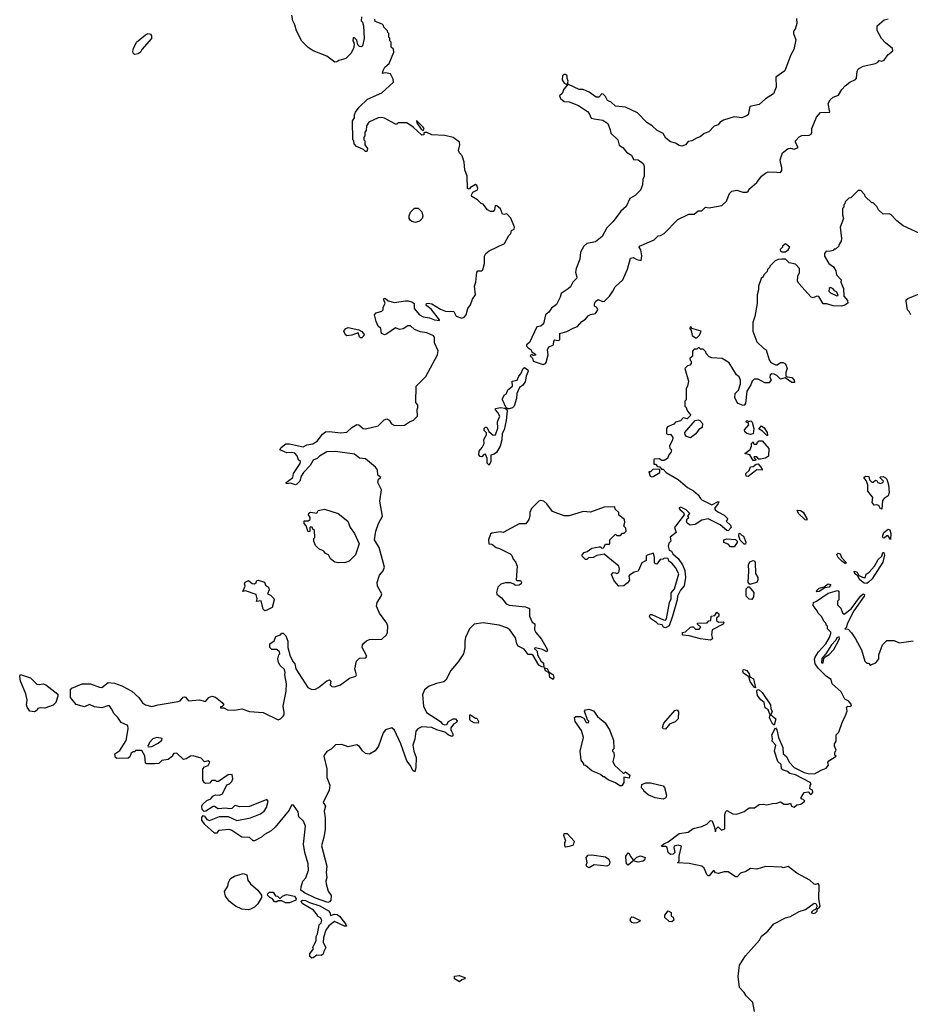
# Model space of a CAD drawing. Extents: x 1862350 to 2057294, y 212041 to 437318.
# Tile 242 of 256: x 2032638 to 2039763, y 330011 to 337885. Entities that reach past the tile are written whole.
import ezdxf

# ---------------------------------------------------------------- set-up
doc = ezdxf.new("R2010")
doc.units = 0

msp = doc.modelspace()

# ---------------------------------------------------------------- linework, layer by layer
at = {"layer": '0CON10XD'}
for points in [[(2035371.7, 337908.3), (2035370, 337875), (2035380, 337865), (2035387.5, 337835), (2035392.5, 337735), (2035380, 337675), (2035371.7, 337668.3), (2035355, 337670), (2035342.5, 337685), (2035335, 337720), (2035315, 337740), (2035305, 337740), (2035302.5, 337715), (2035311.7, 337701.7), (2035313.3, 337685), (2035307.5, 337655), (2035287.5, 337615), (2035247.5, 337575), (2035192.1, 337557.9), (2035175, 337546.7), (2035160, 337545), (2035093.6, 337593.6), (2034985, 337636.2), (2034945, 337663.3), (2034894.6, 337714.6), (2034852, 337795), (2034840, 337845), (2034823.3, 337875), (2034815, 337920)], [(2034842.9, 334482.9), (2034905, 334470), (2034935, 334485.8), (2034983.8, 334493.8), (2035018, 334515), (2035060.3, 334569.7), (2035085, 334588), (2035115, 334591.4), (2035205, 334580.6), (2035255, 334586.7), (2035296.2, 334625), (2035335, 334648), (2035350, 334645), (2035385, 334615.8), (2035405, 334614.3), (2035505, 334636), (2035553.6, 334686.4), (2035575, 334692.5), (2035593, 334683), (2035613.4, 334653.4), (2035635, 334639.2), (2035715, 334642.5), (2035755, 334670), (2035788.3, 334681.7), (2035802.5, 334695), (2035820, 334715), (2035817.5, 334765), (2035822.5, 334785), (2035821.7, 334801.7), (2035807.5, 334825), (2035810, 334955), (2035888.3, 335031.7), (2035980, 335205), (2035986.1, 335236.1), (2035955, 335300), (2035956.2, 335345), (2035947.3, 335357.3), (2035895, 335380), (2035845, 335388.8), (2035796.4, 335406.4), (2035765, 335436.7), (2035743, 335437), (2035705, 335413.8), (2035675, 335407.5), (2035645, 335420), (2035575, 335372), (2035555, 335366.2), (2035533.3, 335375), (2035526, 335415), (2035506.7, 335435), (2035490.4, 335470.5), (2035477.5, 335525), (2035489.3, 335540.7), (2035535, 335553.3), (2035546.2, 335563.8), (2035546.7, 335585), (2035562.5, 335615), (2035550, 335645), (2035553, 335657), (2035565, 335656.7), (2035585, 335637.5), (2035635, 335623.3), (2035725, 335636.7), (2035745, 335636.7), (2035780, 335625), (2035792.5, 335615), (2035793.8, 335575), (2035836.7, 335525), (2035865, 335508.8), (2035915, 335501.2), (2035955, 335484), (2035995, 335480), (2035997.5, 335485), (2035930.4, 335570.5), (2035895, 335596.7), (2035890, 335605), (2035893.3, 335615), (2035905, 335618.8), (2035935, 335613.3), (2036005, 335571.1), (2036043.8, 335555), (2036110.4, 335550.5), (2036130, 335515), (2036175, 335498), (2036193.3, 335505), (2036210, 335525), (2036223.3, 335575), (2036243.9, 335606.1), (2036259.3, 335650.7), (2036283.3, 335685), (2036277.5, 335755), (2036287.5, 335785), (2036294.1, 335865.9), (2036304.2, 335875.8), (2036335, 335876.7), (2036343.3, 335885), (2036355.8, 335935), (2036357.5, 335995), (2036366, 336015), (2036392.5, 336037.5), (2036515.9, 336094.1), (2036551.7, 336158.3), (2036567.5, 336175), (2036571.7, 336198.3), (2036595, 336210), (2036597.5, 336225), (2036567, 336297), (2036535, 336332.5), (2036515, 336326.7), (2036500.7, 336330.7), (2036485, 336372.5), (2036455, 336396.7), (2036441.7, 336398.3), (2036437.5, 336365), (2036425, 336352.5), (2036405, 336352.5), (2036380, 336365), (2036345, 336410), (2036330, 336415), (2036300, 336445), (2036255, 336470), (2036252.5, 336485), (2036262.5, 336505), (2036300, 336525), (2036303.3, 336535), (2036295, 336560), (2036285, 336566.7), (2036245, 336542.5), (2036235, 336530), (2036220, 336535), (2036217, 336633), (2036200, 336685), (2036192.5, 336745), (2036177, 336797), (2036155, 336820), (2036148.3, 336838.3), (2036160, 336885), (2036156.4, 336906.4), (2036105, 336943.3), (2036039.3, 336959.3), (2035935, 336963.3), (2035895, 336982.5), (2035878.3, 336981.7), (2035871.7, 336978.3), (2035870, 336965), (2035855, 336962.5), (2035786.4, 337026.4), (2035735, 337060), (2035665, 337060), (2035655, 337050), (2035645, 337050), (2035555, 337097.5), (2035535, 337102.5), (2035505, 337100), (2035430, 337065), (2035413, 337037), (2035408.3, 336998.3), (2035400, 336985), (2035400, 336955), (2035390, 336945), (2035390, 336925), (2035400, 336915), (2035400, 336885), (2035420, 336855), (2035415, 336830), (2035405, 336830), (2035388.3, 336848.3), (2035331.7, 336871.7), (2035312.5, 336892.5), (2035310, 336915), (2035302.5, 336925), (2035300, 337075), (2035315, 337100), (2035315.6, 337125), (2035324.6, 337145.4), (2035354.6, 337185.4), (2035419.6, 337250.5), (2035535, 337300), (2035627.5, 337385), (2035625, 337410), (2035603, 337453), (2035565, 337460), (2035540, 337455), (2035545, 337480), (2035558.8, 337505), (2035593.8, 337535), (2035630, 337625), (2035628.3, 337648.3), (2035610, 337665), (2035610, 337705), (2035600, 337715), (2035598.3, 337738.3), (2035590, 337745), (2035590, 337775), (2035581.7, 337781.7), (2035580, 337795), (2035550, 337825), (2035548.3, 337838.3), (2035538.3, 337848.3), (2035481.7, 337871.7), (2035478.3, 337888.3)], [(2038851.4, 337895), (2038854, 337855), (2038841.7, 337808.3), (2038827.5, 337792.5), (2038828, 337775), (2038847.5, 337725), (2038832.4, 337647.6), (2038808.5, 337605), (2038760, 337475), (2038686.7, 337425), (2038690.8, 337345), (2038667.4, 337292.6), (2038605, 337253.3), (2038555, 337205.7), (2038480.3, 337189.7), (2038466, 337125), (2038453.3, 337115), (2038415, 337099.2), (2038355, 337109.1), (2038267.5, 337082.5), (2038238, 337062), (2038225, 337043.3), (2038195, 337033.8), (2038152.3, 336987.7), (2038115, 336973.8), (2038082.2, 336947.8), (2038058.8, 336941.2), (2038015, 336916.2), (2037985, 336911.2), (2037965, 336883.3), (2037935, 336873.8), (2037915, 336878.8), (2037885, 336898.8), (2037845, 336908), (2037807.6, 336937.6), (2037785.4, 336975.5), (2037737.9, 336997.9), (2037698.8, 337035), (2037655, 337062), (2037581.2, 337141.2), (2037485, 337186.7), (2037403.2, 337193.2), (2037368.8, 337225), (2037340, 337240), (2037325, 337270), (2037305, 337290), (2037295, 337292.5), (2037270, 337265), (2037250, 337265), (2037195, 337305.8), (2037145, 337326.2), (2037115, 337327.5), (2037027.5, 337367.5), (2037021.7, 337371.7), (2037026.1, 337393.9), (2037017.5, 337415), (2037017.5, 337435), (2037005, 337447.5), (2036995, 337447.5), (2036980, 337435), (2036977.5, 337405), (2036995, 337377.5), (2037020, 337365), (2036991.7, 337328.3), (2036977.5, 337295), (2036957.5, 337275), (2036963.3, 337255), (2036995, 337230), (2037035, 337228.8), (2037107.9, 337197.9), (2037181.1, 337151.1), (2037194.5, 337134.5), (2037208.8, 337098.8), (2037233.4, 337093.4), (2037302.2, 337082.2), (2037342.5, 337055), (2037362.5, 337005), (2037366.4, 336976.4), (2037423.8, 336925), (2037435, 336881.2), (2037463, 336863), (2037492.5, 336825), (2037531.2, 336801.2), (2037547.5, 336767.5), (2037585, 336764), (2037625.9, 336735.9), (2037633.6, 336713.6), (2037633.3, 336635), (2037622, 336608), (2037619.2, 336565), (2037605, 336522), (2037560.6, 336479.4), (2037518.6, 336455), (2037488.6, 336391.5), (2037447.1, 336355), (2037385, 336270.8), (2037335, 336221.2), (2037297.7, 336152.3), (2037245, 336108.6), (2037175, 336094), (2037152, 336075), (2037124.6, 336025.4), (2037119.7, 335970.3), (2037089.5, 335895), (2037085.5, 335865), (2037096.2, 335825), (2037093.3, 335815), (2037062.5, 335785), (2037045, 335750), (2037025, 335733.8), (2036969.2, 335695), (2036961.2, 335665), (2036932.4, 335607.6), (2036891.7, 335578.3), (2036870, 335545), (2036843.8, 335525), (2036827.9, 335452.1), (2036807.5, 335435), (2036775, 335430), (2036717.1, 335302.9), (2036692.5, 335285), (2036692.5, 335275), (2036705, 335260), (2036730, 335245), (2036731.7, 335231.7), (2036765, 335210), (2036765, 335202.5), (2036755, 335200), (2036745, 335200), (2036735, 335210), (2036723, 335197), (2036739.3, 335179.3), (2036746, 335155), (2036825, 335128), (2036844.1, 335135.9), (2036850, 335145), (2036866.2, 335205), (2036861.2, 335245), (2036865, 335257.5), (2036875, 335270), (2036907.5, 335285), (2036910, 335315), (2036920, 335325), (2036945, 335320), (2036960, 335325), (2036960, 335375), (2037015, 335390.8), (2037065, 335419.2), (2037099.7, 335430.3), (2037135, 335471.2), (2037165, 335491.2), (2037185, 335517.5), (2037205, 335527.5), (2037245, 335534.3), (2037263.8, 335565), (2037255, 335582.5), (2037237.5, 335595), (2037237.5, 335615), (2037247.5, 335635), (2037265, 335646.7), (2037301.7, 335631.7), (2037317.5, 335635), (2037356, 335675), (2037383.8, 335715), (2037400.7, 335749.3), (2037462.5, 335805), (2037499.7, 335890.3), (2037525, 335977.5), (2037545, 335983.3), (2037575, 335966.2), (2037610, 335960), (2037615.8, 335995.8), (2037606.7, 336045), (2037592.5, 336065), (2037597, 336073), (2037715, 336123.8), (2037745, 336157.5), (2037765, 336160), (2037793.3, 336175), (2037902.3, 336287.7), (2037991.2, 336328.8), (2038035, 336331.2), (2038065, 336356.2), (2038095, 336357.5), (2038124.2, 336385.8), (2038155, 336381.2), (2038255, 336400), (2038292.2, 336435), (2038317.1, 336495), (2038335, 336514.2), (2038375, 336521.4), (2038423, 336507), (2038455, 336506.7), (2038465, 336512.5), (2038478, 336535), (2038535, 336584.4), (2038572.5, 336635), (2038605, 336658.9), (2038625, 336667.8), (2038695.9, 336665.9), (2038725, 336662.5), (2038735, 336680), (2038735.8, 336704.2), (2038723.4, 336743.4), (2038723.1, 336765), (2038740.9, 336819.1), (2038785, 336855.8), (2038805, 336858), (2038835, 336850), (2038865.9, 336864.1), (2038845, 336902.5), (2038844, 336915), (2038875, 336948.8), (2038895, 336958), (2038955, 336962.5), (2038969.6, 336970.5), (2038976, 336985), (2038975.7, 337015), (2039011.4, 337105), (2039045, 337142.5), (2039120, 337145), (2039105.6, 337214.4), (2039120.6, 337245), (2039145, 337265.6), (2039188.1, 337281.9), (2039215, 337326), (2039242.5, 337355), (2039279.2, 337385), (2039325, 337406), (2039332.1, 337417.9), (2039337.8, 337472.2), (2039348.3, 337491.7), (2039385, 337512.2), (2039483.3, 337535), (2039503.3, 337545), (2039515, 337560), (2039535, 337553.3), (2039555, 337562.5), (2039582.5, 337605), (2039623.3, 337635), (2039621.2, 337655), (2039565, 337700), (2039533.1, 337735), (2039498.9, 337798.9), (2039498.6, 337835), (2039555, 337884.3), (2039585, 337892.2)], [(2033555, 337606.7), (2033546, 337616), (2033542.7, 337632.7), (2033546.9, 337655), (2033571.1, 337705), (2033645, 337763.8), (2033665, 337773.3), (2033685, 337768.8), (2033693.3, 337755), (2033691.2, 337735), (2033614.2, 337645.8), (2033603.9, 337626.1), (2033585, 337613.3), (2033555, 337606.7)], [(2035865, 337000), (2035872.5, 337015), (2035866.7, 337025), (2035811.7, 337078.3), (2035815, 337060), (2035850.7, 337010.7), (2035865, 337000)], [(2039840, 336175), (2039707, 336237), (2039655, 336277.5), (2039610, 336325), (2039595, 336332.5), (2039545, 336330), (2039507.5, 336365), (2039495, 336390), (2039465, 336420), (2039455, 336420), (2039401.7, 336471.7), (2039400, 336485), (2039368.3, 336518.3), (2039345, 336520), (2039288.3, 336461.7), (2039271.7, 336458.3), (2039241.7, 336428.3), (2039238.3, 336411.7), (2039230, 336405), (2039230, 336385), (2039220, 336375), (2039220, 336325), (2039227.5, 336295), (2039202.5, 336225), (2039212.5, 336135), (2039210, 336115), (2039190, 336085), (2039190, 336075), (2039165, 336050), (2039155, 336050), (2039145, 336040), (2039115, 336032.5), (2039090, 336035), (2039076.7, 336015), (2039076.7, 335995), (2039110, 335935), (2039149.3, 335909.3), (2039167, 335877), (2039173.3, 335845), (2039210, 335805), (2039207.5, 335785), (2039227.5, 335735), (2039232.5, 335675), (2039259.5, 335639.5), (2039262.5, 335617.5), (2039238.9, 335601.1), (2039213.3, 335593.3), (2039145, 335597.5), (2039095, 335612.5), (2039065, 335613.3), (2039032.5, 335672.5), (2039015, 335673.3), (2038985, 335660), (2038970, 335665), (2038870, 335775), (2038860, 335795), (2038862.5, 335835), (2038876.4, 335863.6), (2038877.5, 335895), (2038845, 335930), (2038795, 335940), (2038765, 335970), (2038735, 335970), (2038705, 335967.5), (2038683, 335957), (2038640, 335915), (2038640, 335905), (2038621.7, 335888.3), (2038618.3, 335871.7), (2038590, 335845), (2038585, 335830), (2038570, 335815), (2038547.5, 335755), (2038547.5, 335725), (2038537.5, 335685), (2038537.5, 335615), (2038519.3, 335510.7), (2038503, 335463), (2038502.5, 335395), (2038535, 335310), (2038590, 335255), (2038610, 335245), (2038633.3, 335165), (2038647.5, 335145), (2038685, 335124), (2038697.5, 335125), (2038725, 335143.3), (2038745, 335142.5), (2038765, 335132.5), (2038776.7, 335095), (2038767, 335063), (2038768.3, 335038.3), (2038778.3, 335028.3), (2038815, 335022.5), (2038835, 335002.5), (2038837.5, 334985), (2038815, 334983.8), (2038761.7, 335021.7), (2038725, 335010), (2038695, 335038.8), (2038675, 335050), (2038655, 335052.5), (2038642.5, 335045), (2038640, 335025), (2038650, 335005), (2038635, 334980), (2038600, 334980), (2038545, 335010), (2038515, 335010), (2038497.5, 334995), (2038487.5, 334965), (2038456.2, 334915), (2038443.3, 334815), (2038435, 334802.5), (2038425, 334800), (2038387, 334817), (2038375, 334830), (2038360, 334865), (2038362.5, 334895), (2038388, 334922), (2038405.7, 334974.3), (2038403.6, 335003.6), (2038395, 335030), (2038372.5, 335045), (2038315, 335140), (2038257, 335177), (2038175, 335180), (2038155, 335190), (2038130, 335215), (2038128.3, 335228.3), (2038105, 335250), (2038085, 335250), (2038075, 335260), (2038065, 335260), (2038055, 335250), (2038035, 335250), (2038020, 335235), (2038020, 335195), (2038000, 335175), (2038001.7, 335161.7), (2038010, 335155), (2038010, 335135), (2037998.3, 335121.7), (2037981.7, 335118.3), (2037960, 335095), (2037987.5, 334995), (2037980, 334955), (2037970, 334935), (2037970, 334845), (2037960, 334835), (2037960, 334795), (2037968.3, 334788.3), (2037980, 334755), (2038007, 334723), (2037977, 334693), (2037945, 334700), (2037925, 334677.5), (2037885, 334666.7), (2037870, 334650), (2037819.6, 334630.5), (2037812, 334615), (2037813, 334573), (2037825, 334567.5), (2037845, 334570), (2037862.5, 334545), (2037860, 334525), (2037836.7, 334475), (2037839.3, 334459.3), (2037852.5, 334445), (2037847.5, 334425), (2037830, 334405), (2037820, 334375), (2037795, 334360), (2037775, 334360), (2037755, 334372.5), (2037715, 334370), (2037710, 334365), (2037711.7, 334331.7), (2037725, 334330), (2037741.7, 334311.7), (2037758.3, 334308.3), (2037771.7, 334291.7), (2037785, 334290), (2037810, 334265), (2037905, 334207.5), (2037980, 334145), (2038028.3, 334118.3), (2038066.4, 334086.4), (2038083.3, 334055), (2038095, 334046.7), (2038175, 334006.7), (2038225, 334032.5), (2038230, 334030), (2038226, 334015), (2038197.5, 333975), (2038203.6, 333963.6), (2038227.5, 333947.5), (2038275, 333922.5), (2038300, 333895), (2038298.3, 333881.7), (2038290, 333875), (2038324.1, 333844.1), (2038330, 333825), (2038305, 333797.5), (2038295, 333800), (2038242.5, 333845), (2038145, 333894), (2038095, 333883.8), (2038042.2, 333847.8), (2038003.1, 333843.1), (2037978.8, 333858.8), (2037971.2, 333875), (2037976.7, 333893.3), (2037990, 333905), (2037983, 333917), (2038000, 333935), (2037970, 333965), (2037926.3, 333986.3), (2037915, 333982.5), (2037913.3, 333975), (2037921.4, 333965), (2037948.8, 333945), (2037953.8, 333925), (2037877.5, 333825), (2037890, 333785), (2037843, 333747), (2037847.5, 333715), (2037832.3, 333697.7), (2037825.8, 333675), (2037834.1, 333644.1), (2037852.5, 333635), (2037863, 333613), (2037906.4, 333576.4), (2037941.4, 333525), (2037959.1, 333479.1), (2037964.4, 333425.6), (2037952.5, 333357.5), (2037925, 333323.8), (2037900, 333275), (2037898.1, 333245), (2037861.8, 333115), (2037832.7, 333037.3), (2037805, 333022.5), (2037788.3, 333028.3), (2037777.5, 333045), (2037745, 333050), (2037732.5, 333065), (2037685, 333095.8), (2037675.7, 333115), (2037682.4, 333127.6), (2037695, 333128.9), (2037787.5, 333085), (2037805, 333083.1), (2037812.2, 333095), (2037836.9, 333225), (2037849.1, 333255), (2037848.8, 333301.2), (2037875.7, 333335), (2037910.4, 333455), (2037885, 333505.7), (2037855, 333538.8), (2037830, 333555), (2037825, 333577.5), (2037795, 333580), (2037785, 333570), (2037761.7, 333568.3), (2037735, 333530), (2037723.6, 333533.6), (2037717.5, 333545), (2037717.5, 333585), (2037708.3, 333618.3), (2037658, 333602), (2037650, 333595), (2037649.7, 333560.3), (2037615, 333542.5), (2037586, 333474), (2037553.3, 333466.7), (2037516.1, 333443.9), (2037510, 333435), (2037515.8, 333404.2), (2037499.4, 333380.6), (2037472.3, 333357.7), (2037430, 333355), (2037395, 333397.5), (2037371.2, 333448.8), (2037385, 333463.3), (2037405, 333462.5)], [(2035805, 336263.3), (2035775, 336270), (2035760.7, 336280.7), (2035752.5, 336295), (2035753.6, 336316.4), (2035763.9, 336346.1), (2035795, 336377.5), (2035825, 336376.7), (2035855, 336347.5), (2035863.3, 336315), (2035856.7, 336295), (2035837.5, 336275), (2035805, 336263.3)], [(2038735, 336027.5), (2038765, 336030), (2038786.4, 336043.6), (2038800, 336065), (2038765, 336092.5), (2038740, 336075), (2038740, 336065), (2038722.5, 336047.5), (2038723.3, 336033.3), (2038735, 336027.5)], [(2039175, 335677.5), (2039185, 335680), (2039176.4, 335706.4), (2039157, 335717), (2039145, 335732.5), (2039125, 335742.5), (2039113.8, 335736.2), (2039112, 335715), (2039125, 335701.2), (2039175, 335677.5)], [(2039766.2, 335525), (2039755, 335552.5), (2039740, 335565), (2039729.4, 335635), (2039730.6, 335645), (2039743.8, 335655), (2039879.1, 335710.9)], [(2035375, 335340), (2035365, 335340), (2035355, 335350), (2035345, 335380), (2035295, 335361.2), (2035255, 335356.7), (2035243.3, 335365), (2035230, 335395), (2035246.7, 335415), (2035265, 335423.8), (2035350, 335405), (2035375, 335392.5), (2035397.5, 335365), (2035375, 335340)], [(2038045, 335340), (2038055, 335341.2), (2038077.8, 335362.2), (2038088.8, 335395), (2038016.2, 335416.2), (2038012.5, 335425), (2038002.3, 335427.7), (2038000, 335415), (2038009.6, 335399.5), (2038019.1, 335359.1), (2038045, 335340)], [(2036542.5, 334772.5), (2036530, 334780), (2036499.2, 334845), (2036500, 334855), (2036516.7, 334885), (2036533.3, 334896.7), (2036544.2, 334925.8), (2036581.2, 334955), (2036576.7, 334993.3), (2036616.4, 335003.6), (2036630, 335035), (2036647.3, 335052.7), (2036666.7, 335095), (2036677.5, 335105), (2036703.3, 335085), (2036706.7, 335075), (2036690, 335035), (2036681.7, 334988.3), (2036659.3, 334960.7), (2036637.5, 334945), (2036614.1, 334895.9), (2036612.5, 334855), (2036593.8, 334795), (2036579.7, 334780.3), (2036555, 334773.8), (2036542.5, 334772.5)], [(2036395, 334322.5), (2036378.3, 334338.3), (2036376.7, 334376.7), (2036365, 334410), (2036351.7, 334408.3), (2036335, 334390), (2036321.7, 334391.7), (2036310, 334405), (2036312.5, 334435), (2036337.5, 334465), (2036352.5, 334495), (2036350.7, 334529.3), (2036372.5, 334565), (2036371.7, 334581.7), (2036355, 334600), (2036353.3, 334615), (2036365, 334626.7), (2036375, 334627.5), (2036391.2, 334591.2), (2036425, 334563.3), (2036444.2, 334565.8), (2036461.8, 334618.2), (2036460.2, 334669.8), (2036478.8, 334715), (2036463.3, 334745), (2036443.9, 334763.9), (2036443.3, 334775), (2036485, 334784.3), (2036519.3, 334779.3), (2036531.7, 334771.7), (2036536.4, 334756.4), (2036530.4, 334679.5), (2036513.9, 334606.1), (2036496.7, 334575), (2036495.7, 334525), (2036482, 334475), (2036452.5, 334425), (2036435, 334410), (2036408.3, 334401.7), (2036407.7, 334352.3), (2036395, 334322.5)], [(2038005, 334540.6), (2037972.5, 334552.5), (2037962.5, 334565), (2037960, 334585), (2038041.1, 334678.9), (2038065, 334684.4), (2038079.3, 334679.3), (2038099.4, 334655), (2038098.1, 334625), (2038071.4, 334608.6), (2038046.9, 334573.1), (2038005, 334540.6)], [(2038485, 334567.5), (2038455, 334575.8), (2038438.8, 334588.8), (2038436, 334605), (2038470, 334645), (2038465, 334660), (2038452.5, 334665), (2038450, 334675), (2038455, 334680), (2038472.5, 334672.5), (2038486.4, 334676.4), (2038497, 334667), (2038511.2, 334615), (2038505, 334573.3), (2038485, 334567.5)], [(2038620, 334560), (2038615, 334560), (2038580, 334595), (2038555, 334610), (2038553, 334617), (2038571.7, 334638.3), (2038595, 334620), (2038617.5, 334585), (2038620, 334560)], [(2037405, 333462.5), (2037415, 333457.5), (2037430, 333465), (2037437.5, 333495), (2037430, 333515), (2037315, 333610), (2037255, 333600), (2037225, 333583.8), (2037187.5, 333582.5), (2037175, 333567.5), (2037165, 333567.5), (2037137.5, 333595), (2037137.5, 333605), (2037152.5, 333625), (2037177, 333633), (2037215, 333660), (2037275, 333670), (2037285, 333670), (2037295, 333660), (2037308.3, 333661.7), (2037325, 333690), (2037355, 333690), (2037360, 333695), (2037360, 333725), (2037405, 333770), (2037415, 333760), (2037445, 333760), (2037461.7, 333778.3), (2037475, 333780), (2037490, 333795), (2037488.3, 333818.3), (2037470, 333835), (2037480, 333865), (2037477, 333887), (2037431.7, 333921.7), (2037430, 333945), (2037401.7, 333971.7), (2037398.3, 333988.3), (2037315, 333987.5), (2037205, 333947.5), (2037145, 333952.5), (2037035, 333918.8), (2036995, 333916.7), (2036901.7, 333951.7), (2036855, 334012.5), (2036830, 334035), (2036805, 334040), (2036790, 334035), (2036733, 333977), (2036720, 333945), (2036720, 333915), (2036711.7, 333888.3), (2036686.4, 333853.6), (2036635, 333852.5), (2036507, 333783), (2036485, 333790), (2036415, 333780), (2036405, 333770), (2036387.5, 333725), (2036390, 333695), (2036415, 333690), (2036450, 333665), (2036477, 333657), (2036563, 333613), (2036575, 333600), (2036585, 333570), (2036605, 333550), (2036617.5, 333515), (2036610, 333405), (2036615, 333400), (2036645, 333400), (2036652.5, 333385), (2036650, 333375), (2036635, 333362.5), (2036601.7, 333361.7), (2036598.3, 333368.3), (2036565, 333382.5), (2036525, 333382.5), (2036488.3, 333371.7), (2036463, 333347), (2036452.5, 333305), (2036455, 333290), (2036493, 333263), (2036530, 333215), (2036555, 333202.5), (2036685, 333190), (2036716.7, 333176.7), (2036715.5, 333115), (2036738, 333068), (2036760, 333055), (2036757.5, 333005), (2036767.5, 332985), (2036812.3, 332932.3), (2036860, 332845), (2036855, 332830), (2036819.3, 332849.3), (2036765, 332862.5), (2036754.1, 332855.9), (2036776.7, 332836.7), (2036780, 332805), (2036806.9, 332756.9), (2036828.8, 332738.8), (2036831.7, 332708.3), (2036815, 332709.5), (2036792.3, 332722.4), (2036745, 332801.2), (2036735, 332808.8), (2036705, 332807.5), (2036675, 332852.5), (2036626.1, 332876.1), (2036614, 332894), (2036605, 332942.5), (2036558.8, 333005), (2036535, 333022), (2036475, 333042), (2036345, 333062), (2036275, 333050.8), (2036235.6, 333014.4), (2036204, 332945), (2036200, 332915), (2036198.8, 332861.2), (2036188.8, 332815), (2036145, 332750), (2036087.9, 332682.1), (2036047.3, 332602.7), (2036030.8, 332589.2), (2035973, 332577), (2035913.3, 332555), (2035877.5, 332525), (2035860, 332485), (2035868.8, 332395), (2035892.5, 332345), (2036003.6, 332273.6), (2036017.5, 332255), (2036035, 332246.2), (2036055, 332250), (2036068.3, 332271.7), (2036105, 332293.3), (2036125, 332293.3), (2036138.3, 332278.3), (2036133.3, 332265), (2036109.2, 332250.8), (2036087.7, 332222.3), (2036086.2, 332205), (2036103.3, 332175), (2036101.7, 332158.3), (2036095, 332152.5), (2036065, 332166.2), (2036038.6, 332188.6), (2035975, 332206.7), (2035934.5, 332225.5), (2035855, 332230), (2035822.5, 332215), (2035806.7, 332195), (2035798.1, 332131.9), (2035784, 332085), (2035791.1, 332035), (2035809.4, 331985), (2035805.9, 331904.1), (2035798.3, 331871.7), (2035785, 331877.5), (2035761.2, 331925), (2035735, 331957.5), (2035685.8, 332095), (2035635, 332202.5), (2035615, 332222.5), (2035564.1, 332205.9), (2035545, 332182.5), (2035508.8, 332075), (2035480.3, 332039.7), (2035435, 332012.5), (2035405, 332017.5), (2035379.7, 332039.7), (2035355, 332073.8), (2035335, 332086), (2035265, 332069.2), (2035215, 332088), (2035164.2, 332085.8), (2035128.8, 332051.2), (2035096.1, 332033.9), (2035075, 332007.5), (2035072, 331995), (2035095.5, 331895), (2035095.7, 331825), (2035119.2, 331765), (2035112.5, 331725), (2035064.5, 331625), (2035084, 331595), (2035072.9, 331555), (2035081.7, 331501.7), (2035081.3, 331408.7), (2035072.2, 331347.8), (2035052.3, 331277.7), (2035093.8, 331115), (2035089.2, 331065), (2035096.2, 331025), (2035086.7, 330995), (2035090, 330975), (2035106.7, 330915), (2035130.7, 330880.7), (2035126.7, 330845), (2035115, 330830), (2035103.8, 330826.2), (2035005, 330858.9), (2034915, 330902.5), (2034887.5, 330925), (2034888.3, 330951.7), (2034904, 330995), (2034925.9, 331024.1), (2034946.9, 331085), (2034946.7, 331135), (2034920, 331225), (2034907.9, 331292.1), (2034924, 331435), (2034909.2, 331475), (2034871.7, 331511.7), (2034865, 331550), (2034827.5, 331605), (2034813.3, 331605), (2034793.3, 331565), (2034680.9, 331429.1), (2034650.3, 331399.7), (2034595, 331369.2), (2034572.1, 331347.9), (2034515, 331318), (2034505, 331318), (2034475, 331345.6), (2034415, 331348.8), (2034335, 331400.8), (2034315, 331408), (2034228.3, 331401.7), (2034215, 331380), (2034195, 331380), (2034118.9, 331448.9), (2034096, 331485), (2034094.2, 331505.8), (2034105, 331520), (2034115.8, 331515.8), (2034135, 331488), (2034155, 331480), (2034235, 331513.8), (2034305, 331513.8), (2034375, 331482), (2034485, 331501.4), (2034563.3, 331535), (2034592.5, 331555), (2034612, 331585), (2034626.2, 331635), (2034615, 331650), (2034476.4, 331593.6), (2034395, 331590), (2034365, 331600), (2034355, 331597.5), (2034335, 331577.5), (2034315, 331573.3), (2034285, 331580), (2034225, 331573.8), (2034195, 331592.5), (2034185, 331592), (2034126.7, 331555), (2034113, 331553), (2034098, 331568), (2034093.8, 331595), (2034100.6, 331609.4), (2034135, 331641.2), (2034166.7, 331655), (2034183.9, 331676.1), (2034205, 331686.7), (2034235, 331684.2), (2034260, 331695), (2034293.6, 331766.4), (2034317.5, 331775), (2034335, 331792.5), (2034342.5, 331815), (2034338.3, 331848.3), (2034305, 331846.7), (2034227, 331793), (2034213, 331793), (2034205, 331800), (2034175, 331800), (2034155, 331780), (2034125, 331777.5), (2034115, 331782.5), (2034103.8, 331805), (2034103.3, 331895), (2034115, 331910), (2034145, 331920), (2034158.3, 331948.3), (2034145, 331957.5), (2034115, 331950), (2034090.7, 331980.7), (2034025, 331997.5), (2034003, 331997), (2033970, 331975), (2033948.3, 331968.3), (2033895, 332020), (2033871.7, 332018.3), (2033860, 332005), (2033860, 331995), (2033825, 331970), (2033775, 331960), (2033751.7, 331938.3), (2033715, 331933.3), (2033655, 331933.3), (2033645, 331940), (2033639.3, 331999.3), (2033615, 332040), (2033565, 332040), (2033558.3, 332031.7), (2033545, 332030), (2033530.7, 332019.3), (2033518.3, 331991.7), (2033505, 331980), (2033415, 331977.5), (2033403.8, 331983.8), (2033400, 332015), (2033438.8, 332041.2), (2033488.3, 332121.7), (2033506.7, 332215), (2033501.7, 332241.7), (2033448.8, 332265), (2033422.5, 332305), (2033393.2, 332333.2), (2033373.3, 332375), (2033355, 332397.5), (2033340.7, 332399.3), (2033295, 332381.2), (2033235, 332391.4), (2033195, 332408.6), (2033155, 332391.4), (2033089.2, 332409.2), (2033043.3, 332465), (2033043.8, 332525), (2033055, 332540), (2033136.1, 332573.9), (2033205, 332574), (2033275, 332546.2), (2033295, 332543.8), (2033345, 332584), (2033395, 332580.8), (2033455, 332557.1), (2033534, 332515), (2033592, 332465), (2033621.2, 332421.2), (2033645, 332406.2), (2033695, 332392), (2033745, 332406), (2033905, 332432), (2033921.2, 332438.8), (2033945, 332466.7), (2033955, 332470), (2033965, 332467.5), (2033987, 332437), (2034075, 332445.8), (2034125, 332434), (2034150, 332465), (2034175, 332476), (2034205, 332466.7), (2034257.5, 332425), (2034270, 332405), (2034258.3, 332391.7), (2034245, 332390), (2034245, 332382.5), (2034271.7, 332381.7), (2034300, 332365), (2034357, 332363), (2034413.9, 332373.9), (2034475, 332352), (2034585, 332344), (2034705, 332287.5), (2034725, 332294), (2034746.7, 332315), (2034753.3, 332325), (2034754, 332345), (2034746, 332395), (2034770, 332515), (2034771.2, 332575), (2034760, 332645), (2034762.5, 332665), (2034755, 332687.5), (2034720.7, 332720.7), (2034707.5, 332745), (2034702.5, 332775), (2034710, 332805), (2034720, 332815), (2034715, 332830), (2034695, 332850), (2034655, 332850), (2034640, 332865), (2034640, 332895), (2034673, 332917), (2034687, 332953), (2034723.6, 332966.4), (2034735, 332980), (2034745, 332980), (2034767, 332957), (2034782.5, 332915), (2034782.5, 332865), (2034801.2, 332795), (2034825, 332750), (2034840, 332735), (2034847.5, 332695), (2034943.8, 332545), (2034975, 332530), (2035005, 332532.5), (2035028.8, 332545), (2035095, 332598.8), (2035115, 332606.2), (2035127.5, 332595), (2035122, 332565), (2035135, 332552.5), (2035155, 332550.8), (2035205, 332566), (2035275, 332620), (2035325.6, 332634.4), (2035331.2, 332645), (2035318.9, 332695), (2035331.4, 332755), (2035355, 332778.1), (2035407, 332783), (2035416.2, 332795), (2035378.9, 332865), (2035381.1, 332885), (2035390.4, 332899.5), (2035411.3, 332918.7), (2035435, 332929.5), (2035535, 332932), (2035573.3, 332965), (2035581.2, 332985), (2035583.3, 333035), (2035575, 333060), (2035515, 333138.8), (2035491.4, 333195), (2035498.6, 333225), (2035530, 333275), (2035535.8, 333295), (2035500, 333355), (2035498.1, 333385), (2035516.9, 333443.1), (2035545, 333478.8), (2035556.7, 333506.7), (2035513.8, 333665), (2035477.5, 333725), (2035488, 333795), (2035509.2, 333855), (2035540, 333915), (2035520, 334035), (2035531.2, 334125), (2035503.3, 334185), (2035509.3, 334210.7), (2035526, 334225), (2035503.9, 334243.9), (2035501.2, 334285), (2035485, 334306.2), (2035405, 334373.3), (2035355, 334380), (2035315, 334410), (2035165, 334431.4), (2035095, 334428.1), (2035036.7, 334395), (2035017.5, 334375), (2034985, 334363.3), (2034960.6, 334319.4), (2034908.8, 334265), (2034890, 334235), (2034878, 334195), (2034855, 334170), (2034845, 334166.7), (2034805, 334180), (2034773, 334173), (2034770, 334185), (2034822.5, 334225), (2034827.5, 334255), (2034881.2, 334335), (2034883, 334353), (2034867.5, 334365), (2034858.3, 334398.3), (2034838.3, 334418.3), (2034815, 334423.8), (2034775, 334422), (2034720, 334445), (2034730, 334465), (2034767.7, 334492.3), (2034795, 334494.3), (2034842.9, 334482.9)], [(2038525, 334360), (2038505, 334360), (2038480, 334405), (2038440, 334415), (2038480.7, 334449.3), (2038493.3, 334475), (2038492.5, 334495), (2038505, 334510), (2038511.7, 334491.7), (2038535, 334490), (2038541.7, 334508.3), (2038553, 334517), (2038577, 334517), (2038630, 334455), (2038627.5, 334395), (2038605, 334377.5), (2038565, 334370), (2038551.7, 334371.7), (2038535, 334390), (2038515, 334390), (2038510, 334385), (2038528.3, 334368.3), (2038525, 334360)], [(2038465, 334232.5), (2038450, 334235), (2038447.5, 334255), (2038475, 334280), (2038485, 334310), (2038505, 334312.5), (2038530, 334330), (2038545, 334332.5), (2038576.2, 334295), (2038578, 334282), (2038535, 334286.7), (2038465, 334232.5)], [(2037695, 334230), (2037705, 334233.3), (2037760, 334265), (2037758.3, 334288.3), (2037705, 334290), (2037685, 334270), (2037671.7, 334268.3), (2037682.5, 334235), (2037695, 334230)], [(2039535, 333970.8), (2039523.8, 333973.8), (2039510.4, 334000.5), (2039495, 334006.2), (2039475, 334003.3), (2039457.5, 334025), (2039463.3, 334065), (2039422, 334115), (2039423.3, 334165), (2039410.7, 334200.7), (2039392.5, 334225), (2039405, 334233.8), (2039431.7, 334231.7), (2039437.5, 334205), (2039455, 334187.5), (2039465, 334187.5), (2039485, 334203.3), (2039495, 334200), (2039504.2, 334184.2), (2039525, 334176.7), (2039542.5, 334185), (2039547.5, 334195), (2039520, 334225), (2039525, 334230), (2039545, 334232.5), (2039565, 334222.5), (2039575, 334210), (2039588, 334165), (2039593.8, 334105), (2039585, 334077.5), (2039552.9, 334057.1), (2039540.9, 334039.1), (2039535, 333970.8)], [(2035185, 333540.8), (2035158, 333548), (2035123.3, 333573.3), (2035107.5, 333605), (2035085, 333617.5), (2035070, 333635), (2035030, 333655), (2035005, 333680), (2034990, 333715), (2034990, 333735), (2035000, 333745), (2034995, 333800), (2034981.7, 333811.7), (2034980, 333825), (2034965, 333830), (2034960, 333825), (2034958.3, 333791.7), (2034945, 333790), (2034928.3, 333838.3), (2034912.5, 333855), (2034912.5, 333877.5), (2034945, 333877.5), (2034961.7, 333888.3), (2034962.5, 333905), (2034947.5, 333925), (2034950, 333940), (2034965, 333947.5), (2035015, 333940), (2035025, 333960), (2035075, 333971.2), (2035186.8, 333936.8), (2035263.3, 333875), (2035282, 333825), (2035316, 333775), (2035354.2, 333695), (2035323.8, 333605), (2035273.8, 333555), (2035245, 333544.3), (2035185, 333540.8)], [(2038935, 333883.3), (2038921.2, 333885), (2038868.8, 333935), (2038858.3, 333961.7), (2038885, 333959.2), (2038906.6, 333946.6), (2038935, 333896.7), (2038935, 333883.3)], [(2038445, 333690), (2038435, 333690), (2038403, 333723), (2038392.5, 333755), (2038395, 333780), (2038405, 333777.5), (2038410, 333765), (2038427.5, 333755), (2038447, 333707), (2038445, 333690)], [(2039605, 333728.8), (2039585, 333756.7), (2039575, 333757.5), (2039555, 333740), (2039545, 333742.5), (2039541.7, 333751.7), (2039550, 333785), (2039585, 333812), (2039599.2, 333805), (2039608.6, 333775), (2039605, 333728.8)], [(2038355, 333670), (2038325, 333670), (2038305, 333690), (2038270, 333705), (2038272.5, 333725), (2038295, 333732.5), (2038365, 333727.5), (2038377.5, 333715), (2038377.5, 333705), (2038355, 333670)], [(2039245, 333534), (2039214.6, 333554.7), (2039185, 333585.7), (2039174.5, 333605), (2039178, 333615), (2039185, 333619.4), (2039200.8, 333615), (2039213.2, 333583.2), (2039251.2, 333545), (2039245, 333534)], [(2039415, 333377.1), (2039395, 333380), (2039358, 333405), (2039341.7, 333441.7), (2039318, 333455), (2039313.3, 333475), (2039336.7, 333466.7), (2039350.4, 333440.5), (2039395, 333422), (2039402.5, 333425), (2039410, 333450), (2039435, 333466.2), (2039476, 333514), (2039505, 333568.6), (2039534.2, 333595), (2039542, 333625), (2039552.5, 333625), (2039557.3, 333602.7), (2039542.7, 333547.3), (2039457.5, 333412.5), (2039425, 333384), (2039415, 333377.1)], [(2038478.3, 333368.3), (2038467, 333387), (2038471.4, 333475), (2038467.5, 333525), (2038479.3, 333550.7), (2038505, 333560), (2038516.4, 333556.4), (2038521.9, 333545), (2038525.6, 333455.6), (2038541.9, 333425), (2038543.3, 333405), (2038534.5, 333385.5), (2038495, 333373.3), (2038478.3, 333368.3)], [(2034598.3, 333158.3), (2034585, 333170), (2034568.3, 333238.3), (2034533.3, 333233.3), (2034537.5, 333255), (2034528.3, 333288.3), (2034445, 333317.5), (2034423, 333313), (2034442.5, 333355), (2034436.7, 333375), (2034442, 333388), (2034469.3, 333399.3), (2034496.4, 333376.4), (2034515, 333373.3), (2034530, 333385), (2034535, 333400), (2034545, 333402.5), (2034595, 333387.5), (2034603.6, 333363.6), (2034628.3, 333348.3), (2034633, 333327), (2034620, 333295), (2034645, 333282.5), (2034668.3, 333258.3), (2034672.5, 333245), (2034657.5, 333185), (2034615, 333162.5), (2034598.3, 333158.3)], [(2039015, 333310), (2039010, 333315), (2039035, 333340), (2039075, 333350), (2039105, 333372.5), (2039128.3, 333368.3), (2039115, 333347.5), (2039078.3, 333341.7), (2039035, 333313.3), (2039015, 333310)], [(2038516.7, 329955), (2038502.5, 330025), (2038448.8, 330078.8), (2038433.3, 330105), (2038396.7, 330145), (2038386.7, 330235), (2038396.2, 330325), (2038445, 330400), (2038557.5, 330525), (2038573.6, 330556.4), (2038623, 330597), (2038672.5, 330655), (2038765, 330703.3), (2038805, 330712.5), (2038875, 330752.5), (2038925, 330770), (2038995, 330820), (2039008.3, 330818.3), (2039017.5, 330795), (2039005, 330770), (2038985, 330762.5), (2038970, 330745), (2038985, 330737.5), (2039005, 330742.5), (2039017.5, 330755), (2039021.7, 330778.3), (2039035, 330782.5), (2039042.5, 330795), (2039030, 330855), (2039033.3, 330965), (2039025, 330977.5), (2039005, 330970), (2038993, 330973), (2038960, 331005), (2038855, 331060), (2038785, 331112.5), (2038745, 331102.5), (2038735, 331107.5), (2038605, 331112.5), (2038535, 331092.5), (2038485, 331097.5), (2038447, 331073), (2038405, 331060), (2038378.3, 331031.7), (2038365, 331030), (2038305, 331070), (2038275, 331070), (2038225, 331057.5), (2038203.9, 331063.9), (2038195, 331080), (2038185, 331080), (2038155, 331040), (2038145, 331040), (2038135, 331050), (2038115, 331100), (2038095, 331116.7), (2037995, 331137.5), (2037901.7, 331141.7), (2037913.3, 331156.7), (2037914.4, 331195.6), (2037932.5, 331275), (2037905, 331282.9), (2037873.8, 331276.2), (2037870, 331265), (2037880, 331225), (2037866.8, 331213.2), (2037845, 331210), (2037826.2, 331225), (2037816.7, 331266.7), (2037805, 331272.5), (2037775, 331272.5), (2037771.7, 331278.3), (2037790, 331295), (2037825, 331310), (2037913, 331377), (2037985, 331387.5), (2038025, 331417.5), (2038095, 331432.5), (2038135, 331452.5), (2038165, 331482.5), (2038178.8, 331478.8), (2038193.6, 331433.6), (2038205, 331390), (2038210, 331415), (2038225, 331430), (2038253, 331403), (2038280, 331415), (2038280.4, 331529.5), (2038286.4, 331553.6), (2038295, 331562.5), (2038344.1, 331534.1), (2038375, 331531.2), (2038435, 331553.3), (2038475, 331582.5), (2038517.7, 331582.3), (2038555, 331610), (2038585, 331612.5), (2038615, 331606.7), (2038661.7, 331618.3), (2038695, 331618.8), (2038725, 331630), (2038755, 331612.5), (2038785, 331612.5), (2038805, 331620), (2038812.5, 331595), (2038835, 331587.5), (2038855, 331607.5), (2038887, 331613), (2038920, 331635), (2038905, 331650), (2038890, 331655), (2038890, 331665), (2038913.9, 331706.1), (2038945, 331710), (2038965, 331690), (2038976.4, 331693.6), (2038982.5, 331705), (2038980, 331725), (2038960, 331735), (2038961.7, 331761.7), (2038970, 331775), (2038962.5, 331785), (2038845, 331846.1), (2038798.1, 331858.1), (2038775, 331876.7), (2038745, 331883.8), (2038733.3, 331895), (2038729.6, 331929.5), (2038703, 331953), (2038675.6, 332035), (2038687.8, 332085), (2038657.5, 332115), (2038661.2, 332135), (2038656.2, 332165), (2038685, 332222.5), (2038695.3, 332205.3), (2038708.2, 332145), (2038744.3, 332064.3), (2038746.2, 332015), (2038772.5, 331992.5), (2038795, 331948), (2038832.9, 331905), (2038915, 331864), (2038945, 331856.8), (2038995.4, 331854.6), (2039050, 331885), (2039090.7, 331899.3), (2039107.5, 331925), (2039102.5, 331945), (2039110.7, 331959.3), (2039170, 331995), (2039160, 332005), (2039160, 332025), (2039170, 332045), (2039157.5, 332075), (2039157.5, 332095), (2039170, 332115), (2039170, 332165), (2039191.7, 332188.3), (2039217.5, 332265), (2039245, 332320), (2039257.5, 332355), (2039251.7, 332388.3), (2039263.3, 332396.7), (2039286.7, 332393.3), (2039293.8, 332405), (2039270.8, 332435), (2039240.4, 332450.5), (2039209.4, 332509.4), (2039138.6, 332575), (2039128.9, 332608.9), (2039093.5, 332633.5), (2039025, 332700), (2039003.2, 332735), (2038997.3, 332772.7), (2039001.7, 332788.3), (2039029.2, 332830.8), (2039086.9, 332895), (2039115.8, 332945), (2039126.7, 332976.7), (2039127.5, 332987.5), (2039100, 333015), (2039100, 333035), (2039091.7, 333041.7), (2039088.3, 333058.3), (2039070, 333075), (2039055, 333110), (2039025, 333140), (2039018.3, 333158.3), (2038985, 333200), (2038987.5, 333225), (2039013.6, 333236.4), (2039105, 333298.8), (2039181.7, 333321.7), (2039190, 333315), (2039190, 333245), (2039180, 333235), (2039180, 333205), (2039208.3, 333178.3), (2039221.7, 333141.7), (2039235, 333132.5), (2039288.8, 333175), (2039364.6, 333275.4), (2039385, 333294), (2039392, 333292), (2039396.9, 333285), (2039394, 333275), (2039311.7, 333158.3), (2039256.7, 333055), (2039252.5, 333027.5), (2039240, 333015), (2039265, 333010), (2039293, 332983), (2039323.6, 332933.6), (2039372.5, 332845), (2039400, 332755), (2039415, 332740), (2039428.3, 332738.3), (2039445, 332720), (2039451.7, 332728.3), (2039488.3, 332741.7), (2039510, 332775), (2039510, 332805), (2039540, 332885), (2039575, 332920), (2039635, 332920), (2039675, 332902.5), (2039785, 332917.5)], [(2038495, 333247.5), (2038475, 333250), (2038450, 333275), (2038450, 333335), (2038465, 333350), (2038475, 333350), (2038512.5, 333305), (2038509.3, 333270.7), (2038495, 333247.5)], [(2038165, 332922.5), (2038083.6, 332933.6), (2037995, 332957.5), (2037945, 332962.5), (2037940, 332965), (2037940, 332985), (2037965, 332990), (2038003.6, 333026.4), (2038015, 333030), (2038025, 333030), (2038045, 333010), (2038075, 333010), (2038087, 333027), (2038061.7, 333051.7), (2038061.7, 333058.3), (2038137, 333063), (2038151.7, 333078.3), (2038168.3, 333081.7), (2038170, 333115), (2038198.3, 333121.7), (2038215, 333147.5), (2038230, 333135), (2038230, 333115), (2038211.7, 333098.3), (2038211.7, 333081.7), (2038228.3, 333068.3), (2038265, 333070), (2038270, 333065), (2038265, 333052.5), (2038177.5, 333005), (2038172.5, 332965), (2038180, 332935), (2038165, 332922.5)], [(2039065, 332742.5), (2039072.5, 332777.5), (2039087, 332793), (2039115, 332807.5), (2039150.7, 332849.3), (2039197.5, 332935), (2039195, 332950), (2039175, 332942.5), (2039166.7, 332923.3), (2039131.4, 332885), (2039086.4, 332813.6), (2039055, 332777.5), (2039053, 332743), (2039065, 332742.5)], [(2036905, 332609.2), (2036878.9, 332625), (2036872.5, 332662.5), (2036845, 332678.6), (2036837.5, 332702.5), (2036857.7, 332697.7), (2036870.7, 332670.7), (2036906.9, 332646.9), (2036912.2, 332625), (2036905, 332609.2)], [(2038525, 332543.3), (2038515, 332546.7), (2038482.7, 332592.7), (2038470, 332630), (2038429.5, 332659.5), (2038423.3, 332675), (2038426.2, 332685), (2038435, 332689.4), (2038455, 332680.6), (2038474.2, 332655), (2038480.4, 332630.5), (2038509.4, 332615), (2038525, 332543.3)], [(2032755, 332350), (2032720, 332355), (2032698.3, 332388.3), (2032692.5, 332405), (2032697, 332443), (2032686.7, 332495), (2032643.3, 332595), (2032637.5, 332635), (2032645, 332650), (2032725, 332623.3), (2032775, 332571.2), (2032795, 332567.5), (2032825, 332573.8), (2032847.5, 332565), (2032941.7, 332491.7), (2032942.5, 332475), (2032926.7, 332425), (2032905, 332402.5), (2032839.3, 332380.7), (2032805, 332382.5), (2032783, 332377), (2032776.4, 332363.6), (2032755, 332350)], [(2038675, 332243.3), (2038661.4, 332255), (2038642.1, 332292.1), (2038637.5, 332305), (2038642.5, 332325), (2038626.7, 332365), (2038602.7, 332382.7), (2038594.5, 332425), (2038568.1, 332445), (2038541.7, 332481.7), (2038535.5, 332514.4), (2038540.3, 332529.7), (2038555, 332525.5), (2038578.1, 332505), (2038644.4, 332405), (2038648.1, 332375), (2038658.9, 332355), (2038647.5, 332325), (2038686.7, 332295), (2038675, 332243.3)], [(2037455, 331758), (2037439.7, 331759.7), (2037405, 331783.3), (2037345, 331807.5), (2037315, 331830), (2037305, 331830), (2037285, 331850), (2037215, 331877.5), (2037165, 331920), (2037150, 331925), (2037150, 331935), (2037130, 331965), (2037122.5, 332035), (2037147.5, 332145), (2037131.7, 332201.7), (2037083, 332273), (2037077.5, 332305), (2037086.4, 332313.6), (2037125, 332314.2), (2037150, 332300), (2037170, 332265), (2037188.3, 332261.7), (2037190, 332275), (2037180, 332285), (2037157.5, 332355), (2037165, 332366.2), (2037190.7, 332370.7), (2037229.3, 332359.3), (2037261.7, 332311.7), (2037323, 332263), (2037357.5, 332205), (2037387.5, 332125), (2037390, 332055), (2037380, 332045), (2037380, 332035), (2037390, 332025), (2037392.5, 331995), (2037383, 331953), (2037397.5, 331925), (2037465, 331860), (2037475, 331860), (2037485, 331870), (2037520, 331845), (2037515, 331820), (2037471.7, 331828.3), (2037470, 331785), (2037455, 331758)], [(2037805, 332211.2), (2037785, 332214.4), (2037781.1, 332225), (2037791.5, 332258.5), (2037879.1, 332360.9), (2037897, 332367), (2037909.5, 332349.5), (2037905.5, 332294.4), (2037880.9, 332269.1), (2037837.5, 332252.5), (2037805, 332211.2)], [(2036305, 332260), (2036275, 332262.5), (2036250, 332275), (2036240, 332285), (2036240, 332325), (2036245, 332327.5), (2036285, 332300), (2036295, 332300), (2036308.3, 332271.7), (2036305, 332260)], [(2033665, 332070), (2033695, 332073.8), (2033745, 332098.8), (2033773.8, 332125), (2033778, 332138), (2033735, 332145.8), (2033702.5, 332135), (2033676.7, 332105), (2033662.5, 332075), (2033665, 332070)], [(2037785, 331652.5), (2037723, 331663), (2037665, 331687.5), (2037630, 331715), (2037630, 331725), (2037613, 331743), (2037615, 331770), (2037648.3, 331781.7), (2037685, 331782.5), (2037785, 331757.5), (2037797.5, 331745), (2037812.5, 331685), (2037806.4, 331663.6), (2037785, 331652.5)], [(2037008.3, 331268.3), (2036998.3, 331278.3), (2037000, 331305), (2037006.7, 331315), (2036990.7, 331360.7), (2036995, 331377.5), (2037016.8, 331376.8), (2037073.8, 331315), (2037065.8, 331284.2), (2037035, 331273.3), (2037008.3, 331268.3)], [(2037195, 331104), (2037174.1, 331114.1), (2037170, 331125), (2037177.5, 331145), (2037170, 331185), (2037185, 331203.8), (2037215, 331208), (2037325, 331190), (2037351.2, 331171.2), (2037359.3, 331149.3), (2037353.6, 331126.4), (2037335, 331116.2), (2037235, 331127.5), (2037195, 331104)], [(2037505, 331124), (2037492.9, 331135), (2037486, 331185), (2037486, 331195), (2037505, 331223.8), (2037515, 331216.7), (2037523.3, 331193.3), (2037545, 331166.2), (2037555, 331166.7), (2037575, 331189.2), (2037605, 331200), (2037641.2, 331185), (2037636, 331165), (2037623.6, 331156.4), (2037585, 331148), (2037545, 331160), (2037505, 331124)], [(2034465, 330767.5), (2034415, 330773.3), (2034365, 330797.5), (2034315, 330832.5), (2034283.3, 330875), (2034277, 330913), (2034302.5, 330955), (2034307.5, 330985), (2034325, 331017.5), (2034355, 331036.7), (2034425, 331056.7), (2034455, 331047.5), (2034463.3, 331005), (2034483.3, 330975), (2034543.9, 330923.9), (2034572.5, 330885), (2034572.5, 330865), (2034542.5, 330815), (2034515, 330787.5), (2034485, 330772.5), (2034465, 330767.5)], [(2034795, 330822.5), (2034763, 330823), (2034735, 330840), (2034705, 330840), (2034695, 330830), (2034675, 330830), (2034660, 330855), (2034640, 330865), (2034620, 330885), (2034622.5, 330895), (2034635, 330907.5), (2034665, 330907.5), (2034685, 330880), (2034700, 330875), (2034715, 330860), (2034725, 330860), (2034740, 330875), (2034771.7, 330888.3), (2034835.4, 330875.4), (2034850, 330855), (2034846, 330844), (2034795, 330822.5)], [(2034975, 330380), (2034960, 330395), (2034960, 330415), (2034987.5, 330455), (2034983.8, 330465), (2035009.2, 330520.8), (2035008.8, 330555), (2035020, 330575), (2035033, 330647), (2035048.3, 330661.7), (2035056.2, 330685), (2035045, 330702.5), (2035020, 330715), (2035020, 330725), (2034987.5, 330765), (2034897.9, 330817.9), (2034890, 330835), (2034900, 330845), (2034925, 330842.7), (2034955, 330825.7), (2035039.3, 330799.3), (2035108.6, 330758.6), (2035120, 330745), (2035125, 330722.5), (2035155, 330733.1), (2035178.3, 330728.3), (2035196.2, 330715), (2035243.8, 330655), (2035252.5, 330635), (2035237.5, 330635), (2035155, 330672.5), (2035111.7, 330638.3), (2035087.5, 330605), (2035068.8, 330545), (2035066.7, 330505), (2035086, 330465), (2035070, 330435), (2035066.7, 330413.3), (2035049.3, 330400.7), (2035015, 330403.3), (2034985, 330382.5), (2034975, 330380)], [(2037555, 330660), (2037535, 330665.7), (2037522.5, 330685), (2037526.6, 330703.4), (2037535, 330710), (2037549.1, 330709.1), (2037597.5, 330685), (2037602.5, 330675), (2037575, 330662.9), (2037555, 330660)], [(2037855, 330670), (2037833, 330673), (2037800, 330705), (2037800, 330725), (2037825, 330760), (2037850, 330745), (2037850, 330715), (2037867, 330707), (2037870, 330685), (2037855, 330670)], [(2036155, 330191.2), (2036116, 330215), (2036115, 330236.2), (2036153, 330243), (2036200, 330225), (2036200, 330215), (2036175, 330207.5), (2036155, 330191.2)]]:
    msp.add_lwpolyline(points, dxfattribs=at)

doc.saveas('drawing.dxf')
